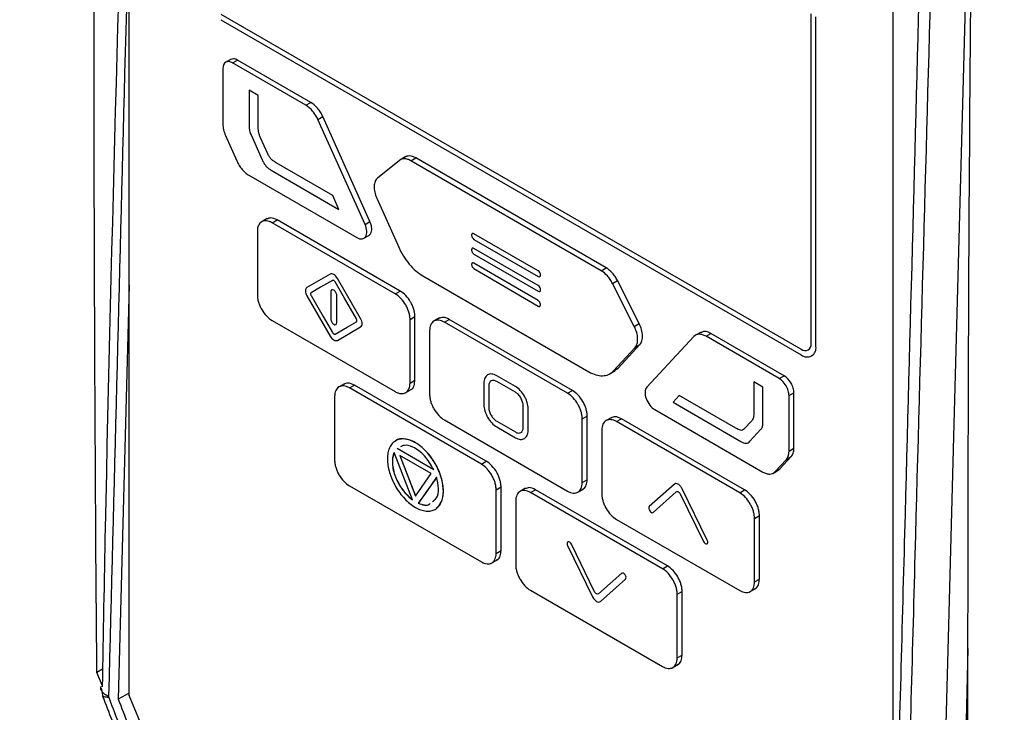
# Model space of a CAD drawing. Header units: millimetres. Extents: x 196 to 867, y -245 to 1107.
# Tile 69 of 79: x 720 to 743, y 862 to 879. Entities that reach past the tile are written whole.
import ezdxf

# ---------------------------------------------------------------- set-up
doc = ezdxf.new("R2010")
doc.units = ezdxf.units.MM

msp = doc.modelspace()

# ---------------------------------------------------------------- linework, layer by layer
at = {"color": 7, "linetype": 'Continuous', "lineweight": 25}
for p, q in [((722.479, 862.456), (722.476, 891.129)), ((740.769, 880.569), (740.771, 855.415)), ((724.669, 878.769), (738.576, 870.741)), ((724.669, 878.633), (738.576, 870.605)), ((738.811, 870.878), (738.811, 878.771)), ((738.929, 870.81), (738.929, 878.703)), ((724.922, 877.69), (724.775, 877.605)), ((724.956, 877.597), (725.074, 877.665)), ((726.826, 876.654), (725.074, 877.665)), ((724.721, 877.461), (724.721, 876.131)), ((726.708, 876.586), (724.956, 877.597)), ((725.568, 876.816), (725.35, 876.942)), ((725.35, 876.942), (725.35, 876.074)), ((725.568, 876.086), (725.568, 876.816)), ((726.708, 876.586), (726.826, 876.654)), ((726.998, 876.244), (727.116, 876.312)), ((728.127, 873.732), (726.998, 876.244)), ((728.244, 873.8), (727.116, 876.312)), ((724.784, 875.86), (725.057, 875.251)), ((725.397, 875.875), (725.664, 875.281)), ((725.8, 875.418), (725.626, 875.805)), ((729.108, 875.356), (728.961, 875.271)), ((729.226, 875.254), (729.344, 875.322)), ((733.901, 872.692), (729.344, 875.322)), ((727.355, 874.425), (725.999, 875.209)), ((728.955, 875.265), (728.429, 874.841)), ((733.783, 872.623), (729.226, 875.254)), ((725.347, 874.908), (727.934, 873.415)), ((725.876, 875.031), (727.502, 874.092)), ((727.502, 874.092), (727.355, 874.425)), ((728.41, 874.357), (728.934, 873.183)), ((725.784, 873.872), (725.637, 873.787)), ((725.901, 873.771), (726.019, 873.839)), ((728.851, 872.068), (725.901, 873.771)), ((728.969, 872.136), (726.019, 873.839)), ((728.127, 873.732), (728.244, 873.8)), ((725.548, 873.567), (725.548, 872.043)), ((728.085, 873.39), (728.233, 873.475)), ((730.681, 873.476), (730.681, 873.47)), ((732.274, 872.621), (730.737, 873.509)), ((730.737, 873.372), (732.274, 872.485)), ((730.681, 873.122), (730.681, 873.117)), ((732.274, 872.268), (730.737, 873.155)), ((730.737, 873.019), (732.274, 872.131)), ((730.679, 872.775), (730.679, 872.77)), ((732.273, 871.909), (730.736, 872.807)), ((733.783, 872.623), (733.901, 872.692)), ((727.291, 872.54), (726.736, 872.22)), ((729.515, 872.497), (733.489, 870.203)), ((730.735, 872.672), (732.272, 871.773)), ((732.331, 872.518), (732.331, 872.523)), ((722.478, 872.275), (722.216, 862.359)), ((728.021, 871.478), (727.466, 872.439)), ((734.056, 872.318), (734.173, 872.386)), ((734.577, 871.29), (734.056, 872.318)), ((734.695, 871.358), (734.173, 872.386)), ((726.736, 872.018), (727.291, 871.056)), ((727.308, 872.116), (727.308, 871.462)), ((727.449, 871.38), (727.449, 872.034)), ((728.851, 872.068), (728.969, 872.136)), ((732.331, 872.164), (732.331, 872.17)), ((732.329, 871.806), (732.329, 871.811)), ((729.205, 871.456), (729.323, 871.524)), ((729.323, 869.999), (729.323, 871.524)), ((725.901, 871.43), (728.851, 869.727)), ((727.466, 870.955), (728.021, 871.276)), ((729.205, 869.931), (729.205, 871.456)), ((729.91, 871.491), (729.762, 871.406)), ((730.027, 871.389), (730.145, 871.457)), ((732.977, 869.686), (730.027, 871.389)), ((733.095, 869.754), (730.145, 871.457)), ((734.577, 871.29), (734.695, 871.358)), ((729.674, 871.185), (729.674, 869.661)), ((736.006, 871.044), (734.878, 869.835)), ((736.178, 871.152), (736.031, 871.067)), ((736.296, 871.051), (736.414, 871.119)), ((738.048, 870.039), (736.296, 871.051)), ((738.166, 870.107), (736.414, 871.119)), ((734.188, 870.286), (734.712, 870.855)), ((734.595, 870.787), (734.712, 870.855)), ((734.07, 870.218), (734.595, 870.787)), ((731.728, 869.849), (731.281, 870.108)), ((733.975, 870.145), (734.122, 870.23)), ((734.07, 870.218), (734.188, 870.286)), ((734.097, 870.241), (734.188, 870.286)), ((738.048, 870.039), (738.166, 870.107)), ((727.635, 869.916), (727.488, 869.831)), ((727.753, 869.815), (727.871, 869.883)), ((731.032, 868.058), (727.871, 869.883)), ((729.205, 869.931), (729.323, 869.999)), ((730.974, 869.931), (730.974, 869.414)), ((731.092, 869.863), (731.092, 869.346)), ((731.728, 869.713), (731.281, 869.972)), ((737.659, 869.837), (737.441, 869.962)), ((737.441, 869.962), (737.441, 869.232)), ((730.914, 867.99), (727.753, 869.815)), ((729.087, 869.694), (729.234, 869.779)), ((732.977, 869.686), (733.095, 869.754)), ((735.654, 869.634), (735.507, 869.471)), ((737.01, 868.852), (735.654, 869.634)), ((737.659, 868.969), (737.659, 869.837)), ((738.284, 869.631), (738.401, 869.699)), ((738.284, 868.301), (738.284, 869.631)), ((738.401, 868.369), (738.401, 869.699)), ((727.399, 869.611), (727.399, 868.086)), ((735.507, 869.471), (737.133, 868.533)), ((731.917, 868.869), (731.917, 869.386)), ((732.035, 868.801), (732.035, 869.318)), ((735.071, 869.295), (737.657, 867.802)), ((730.027, 869.049), (732.977, 867.345)), ((731.281, 869.019), (731.728, 868.76)), ((733.331, 869.074), (733.449, 869.142)), ((733.331, 867.55), (733.331, 869.074)), ((733.449, 867.618), (733.449, 869.142)), ((734.036, 869.109), (733.888, 869.024)), ((734.153, 869.008), (734.271, 869.076)), ((737.103, 867.305), (734.153, 869.008)), ((737.221, 867.373), (734.271, 869.076)), ((737.383, 869.018), (737.209, 868.832)), ((731.281, 868.883), (731.728, 868.624)), ((733.799, 868.803), (733.799, 867.279)), ((737.345, 868.538), (737.612, 868.824)), ((729.263, 867.137), (728.824, 868.269)), ((728.894, 868.369), (728.897, 868.371)), ((728.894, 868.369), (729.773, 867.862)), ((728.897, 868.371), (729.775, 867.864)), ((738.284, 868.301), (738.401, 868.369)), ((729.71, 867.763), (728.957, 868.198)), ((728.957, 868.198), (729.334, 867.227)), ((728.961, 868.195), (729.335, 867.229)), ((730.914, 867.99), (731.032, 868.058)), ((737.947, 867.809), (738.22, 868.104)), ((738.065, 867.877), (738.338, 868.172)), ((738.22, 868.104), (738.338, 868.172)), ((729.334, 867.227), (729.71, 867.763)), ((737.892, 867.769), (738.04, 867.854)), ((737.947, 867.809), (738.065, 867.877)), ((738.02, 867.855), (738.065, 867.877)), ((733.331, 867.55), (733.449, 867.618)), ((735.538, 867.509), (734.936, 866.972)), ((727.753, 867.474), (730.914, 865.649)), ((730.004, 867.342), (730.006, 867.344)), ((731.268, 867.377), (731.386, 867.445)), ((731.268, 865.853), (731.268, 867.377)), ((731.386, 865.921), (731.386, 867.445)), ((731.973, 867.412), (731.825, 867.327)), ((732.09, 867.311), (732.208, 867.379)), ((735.251, 865.486), (732.09, 867.311)), ((735.369, 865.554), (732.208, 867.379)), ((733.212, 867.312), (733.36, 867.397)), ((735.029, 866.834), (735.584, 867.33)), ((735.677, 867.277), (736.232, 866.139)), ((736.325, 866.17), (735.723, 867.402)), ((737.103, 867.305), (737.221, 867.373)), ((729.404, 867.055), (729.406, 867.057)), ((731.736, 867.107), (731.736, 865.582)), ((734.153, 866.667), (737.103, 864.964)), ((737.457, 866.692), (737.574, 866.76)), ((737.457, 865.168), (737.457, 866.692)), ((737.574, 865.236), (737.574, 866.76)), ((731.268, 865.853), (731.386, 865.921)), ((732.979, 866.041), (733.58, 864.809)), ((733.627, 864.934), (733.071, 866.071)), ((731.15, 865.616), (731.297, 865.701)), ((735.251, 865.486), (735.369, 865.554)), ((734.275, 865.376), (733.719, 864.881)), ((733.766, 864.702), (734.368, 865.239)), ((737.457, 865.168), (737.574, 865.236)), ((732.09, 864.97), (735.251, 863.145)), ((735.605, 864.873), (735.723, 864.941)), ((735.723, 863.417), (735.723, 864.941)), ((737.338, 864.93), (737.486, 865.015)), ((735.605, 863.349), (735.605, 864.873)), ((742.571, 863.572), (742.252, 851.769)), ((735.605, 863.349), (735.723, 863.417)), ((721.838, 863.077), (721.705, 863.004)), ((735.487, 863.112), (735.634, 863.197)), ((721.83, 862.699), (721.705, 863.004)), ((721.81, 862.622), (721.857, 862.38)), ((722.479, 862.502), (722.216, 862.359)), ((723.394, 860.259), (722.481, 862.448))]:
    msp.add_line(p, q, dxfattribs=at)
at = {"color": 7, "linetype": 'Continuous', "lineweight": 25, "flags": 128}
for points in [[(742.562, 881.057), (742.235, 868.944), (742.097, 863.828), (741.762, 851.425)], [(727.348, 872.391), (727.062, 872.226), (726.837, 872.096)], [(727.92, 871.471), (727.634, 871.966), (727.41, 872.355)], [(726.837, 872.025), (727.123, 871.529), (727.348, 871.14)], [(727.41, 871.105), (727.696, 871.27), (727.92, 871.399)], [(729.843, 867.681), (729.597, 867.331), (729.404, 867.055)], [(729.846, 867.682), (729.6, 867.332), (729.406, 867.057)]]:
    msp.add_lwpolyline(points, dxfattribs=at)
at = {"color": 7, "linetype": 'Continuous', "lineweight": 25}
for centre, radius, start, end in [((738.668, 870.854), 0.146, 230.7967, 9.214), ((738.714, 870.775), 0.218, 230.7967, 9.214), ((722.501, 862.456), 0.0221, 181.2501, 203.5341)]:
    msp.add_arc(centre, radius, start, end, dxfattribs=at)
for points, knots in [([(708.265, 936.929), (708.221, 933.353), (708.177, 929.776), (708.132, 926.199), (708.052, 919.646), (707.888, 906.367), (707.639, 886.148), (707.39, 865.885), (707.225, 852.52), (707.142, 845.796), (707.15, 845.608), (707.174, 845.361), (707.21, 845.134), (707.254, 844.913), (707.309, 844.693), (707.375, 844.468), (707.456, 844.23), (707.525, 844.053), (707.992, 842.946), (708.864, 840.877), (710.207, 837.694), (711.543, 834.526), (712.404, 832.483), (712.891, 831.328), (713.027, 831.043), (713.237, 830.67), (713.456, 830.333), (713.69, 830.02), (713.943, 829.723), (714.176, 829.484), (714.386, 829.296), (714.558, 829.154), (714.754, 829.01), (714.91, 828.909), (717.361, 827.494), (722.289, 824.649), (727.489, 821.647), (730.089, 820.146)], [-0.0796977, -0.0796977, -0.0796977, -0.0796977, 0, 0, 0, 0.1460177, 0.2920354, 0.438053, 0.5840707, 0.5840707, 0.5866513, 0.5892319, 0.5918126, 0.5943932, 0.5969738, 0.5995544, 0.6021351, 0.6047157, 0.6047157, 0.6313328, 0.6579499, 0.6845671, 0.7111842, 0.7111842, 0.715513, 0.7198419, 0.7241707, 0.7284995, 0.7328284, 0.7371572, 0.7393216, 0.741486, 0.7436504, 0.7458148, 0.7458148, 0.8007035, 0.8555921, 0.8555921, 0.8555921, 0.8555921]), ([(732.602, 826.308), (728.362, 828.755), (724.172, 831.229), (719.966, 833.769), (719.902, 833.808), (719.805, 833.867), (719.772, 833.886), (719.708, 833.927), (719.675, 833.948), (719.578, 834.013), (719.514, 834.06), (719.384, 834.159), (719.319, 834.212), (719.126, 834.378), (719.002, 834.498), (718.759, 834.756), (718.641, 834.895), (718.299, 835.337), (718.097, 835.652), (717.878, 836.073), (717.836, 836.158), (717.758, 836.328), (717.721, 836.414), (717.608, 836.67), (716.93, 838.209), (716.255, 839.749), (715.358, 841.804), (714.909, 842.831), (714.425, 843.945), (714.239, 844.374), (714.165, 844.545), (714.129, 844.631), (714.029, 844.89), (713.971, 845.064), (713.873, 845.414), (713.836, 845.583), (713.782, 845.909), (713.766, 846.066), (713.756, 846.293), (713.755, 846.367), (713.752, 846.516), (713.748, 846.74), (713.732, 847.56), (713.718, 848.306), (713.533, 858.454), (713.435, 868.05), (713.391, 887.329), (713.445, 897.013), (713.64, 911.603), (713.724, 916.477), (713.878, 923.803), (713.935, 926.248), (714.046, 931.138), (714.102, 933.582), (714.158, 936.027)], [0, 0, 0, 0, 0.125, 0.125, 0.126953, 0.126953, 0.12793, 0.12793, 0.128906, 0.128906, 0.130859, 0.130859, 0.132813, 0.132813, 0.136719, 0.136719, 0.140625, 0.140625, 0.148438, 0.148438, 0.150391, 0.150391, 0.152344, 0.152344, 0.15625, 0.1875, 0.1875, 0.203125, 0.210938, 0.212891, 0.212891, 0.214844, 0.214844, 0.21875, 0.21875, 0.222656, 0.222656, 0.226563, 0.226563, 0.228516, 0.228516, 0.230469, 0.234375, 0.25, 0.25, 0.5, 0.5, 0.75, 0.75, 0.875, 0.875, 0.9375, 0.9375, 1, 1, 1, 1]), ([(754.462, 910.26), (754.418, 906.683), (754.374, 903.107), (754.33, 899.53), (754.249, 892.977), (754.086, 879.698), (753.837, 859.479), (753.587, 839.215), (753.423, 825.851), (753.34, 819.127), (753.328, 818.951), (753.297, 818.735), (753.257, 818.551), (753.208, 818.385), (753.148, 818.231), (753.078, 818.085), (752.992, 817.942), (752.92, 817.847), (752.432, 817.291), (751.521, 816.251), (750.12, 814.653), (748.726, 813.061), (747.826, 812.035), (747.318, 811.454), (747.177, 811.329), (746.961, 811.202), (746.737, 811.121), (746.499, 811.079), (746.242, 811.077), (746.006, 811.109), (745.795, 811.164), (745.621, 811.222), (745.424, 811.304), (745.269, 811.384), (742.817, 812.799), (737.889, 815.644), (732.689, 818.646), (730.089, 820.146)], [-0.0796977, -0.0796977, -0.0796977, -0.0796977, 0, 0, 0, 0.1460177, 0.2920354, 0.438053, 0.5840707, 0.5840707, 0.5866513, 0.5892319, 0.5918126, 0.5943932, 0.5969738, 0.5995544, 0.6021351, 0.6047157, 0.6047157, 0.6313328, 0.6579499, 0.6845671, 0.7111842, 0.7111842, 0.715513, 0.7198419, 0.7241707, 0.7284995, 0.7328284, 0.7371572, 0.7393216, 0.741486, 0.7436504, 0.7458148, 0.7458148, 0.8007035, 0.8555921, 0.8555921, 0.8555921, 0.8555921]), ([(722.476, 887.809), (722.262, 880.678), (722.01, 872.275), (721.853, 863.924), (721.83, 862.659)], [0, 0, 0, 0, 0.848631, 1, 1, 1, 1]), ([(740.673, 851.71), (740.68, 852.014), (740.687, 852.318), (740.702, 852.926), (740.71, 853.231), (740.733, 854.144), (740.749, 854.753), (740.797, 856.581), (740.83, 857.799), (740.928, 861.455), (740.993, 863.893), (741.19, 871.205), (741.319, 876.079), (741.446, 880.952)], [0, 0, 0, 0, 0.03125, 0.03125, 0.0625, 0.0625, 0.125, 0.125, 0.25, 0.25, 0.5, 0.5, 1, 1, 1, 1]), ([(740.905, 851.502), (740.914, 851.809), (740.925, 852.116), (740.945, 852.73), (740.955, 853.037), (740.983, 853.959), (741.001, 854.575), (741.053, 856.422), (741.086, 857.653), (741.187, 861.349), (741.253, 863.814), (741.453, 871.206), (741.59, 876.132), (741.729, 881.057)], [0, 0, 0, 0, 0.03125, 0.03125, 0.0625, 0.0625, 0.125, 0.125, 0.25, 0.25, 0.5, 0.5, 1, 1, 1, 1]), ([(725.074, 877.665), (725.039, 877.681), (724.976, 877.71), (724.93, 877.687), (724.91, 877.677)], [0, 0, 0, 0, 0.5595265, 1, 1, 1, 1]), ([(724.956, 877.597), (724.925, 877.615), (724.895, 877.626), (724.838, 877.631), (724.812, 877.626), (724.746, 877.588), (724.721, 877.533), (724.721, 877.461)], [0, 0, 0, 0, 0.25, 0.25, 0.5, 0.5, 1, 1, 1, 1]), ([(726.998, 876.244), (726.982, 876.281), (726.963, 876.316), (726.92, 876.383), (726.897, 876.416), (726.822, 876.504), (726.765, 876.553), (726.708, 876.586)], [0, 0, 0, 0, 0.25, 0.25, 0.5, 0.5, 1, 1, 1, 1]), ([(727.116, 876.312), (727.099, 876.349), (727.081, 876.384), (727.038, 876.451), (727.014, 876.484), (726.94, 876.572), (726.883, 876.621), (726.826, 876.654)], [0, 0, 0, 0, 0.25, 0.25, 0.5, 0.5, 1, 1, 1, 1]), ([(724.721, 876.131), (724.721, 876.089), (724.726, 876.045), (724.748, 875.953), (724.764, 875.907), (724.784, 875.86)], [0, 0, 0, 0, 0.5, 0.5, 1, 1, 1, 1]), ([(725.35, 876.074), (725.35, 876.044), (725.354, 876.011), (725.37, 875.943), (725.382, 875.909), (725.397, 875.875)], [0, 0, 0, 0, 0.5, 0.5, 1, 1, 1, 1]), ([(725.626, 875.805), (725.615, 875.83), (725.605, 875.854), (725.588, 875.903), (725.582, 875.927), (725.569, 875.998), (725.568, 876.042), (725.568, 876.086)], [0, 0, 0, 0, 0.25, 0.25, 0.5, 0.5, 1, 1, 1, 1]), ([(725.999, 875.209), (725.98, 875.22), (725.961, 875.231), (725.923, 875.256), (725.905, 875.27), (725.869, 875.303), (725.852, 875.324), (725.823, 875.37), (725.811, 875.394), (725.8, 875.418)], [0, 0, 0, 0, 0.25, 0.25, 0.5, 0.5, 0.75, 0.75, 1, 1, 1, 1]), ([(729.226, 875.254), (729.2, 875.269), (729.174, 875.281), (729.124, 875.297), (729.1, 875.301), (729.03, 875.304), (728.988, 875.291), (728.955, 875.265)], [0, 0, 0, 0, 0.25, 0.25, 0.5, 0.5, 1, 1, 1, 1]), ([(729.344, 875.322), (729.318, 875.337), (729.292, 875.349), (729.242, 875.365), (729.217, 875.37), (729.148, 875.372), (729.106, 875.359), (729.072, 875.333)], [0, 0, 0, 0, 0.25, 0.25, 0.5, 0.5, 1, 1, 1, 1]), ([(725.057, 875.251), (725.073, 875.214), (725.092, 875.179), (725.135, 875.111), (725.158, 875.079), (725.208, 875.02), (725.235, 874.993), (725.29, 874.945), (725.319, 874.925), (725.347, 874.908)], [0, 0, 0, 0, 0.25, 0.25, 0.5, 0.5, 0.75, 0.75, 1, 1, 1, 1]), ([(725.664, 875.281), (725.676, 875.254), (725.689, 875.228), (725.718, 875.177), (725.735, 875.151), (725.772, 875.108), (725.793, 875.089), (725.834, 875.057), (725.855, 875.043), (725.876, 875.031)], [0, 0, 0, 0, 0.25, 0.25, 0.5, 0.5, 0.75, 0.75, 1, 1, 1, 1]), ([(728.429, 874.841), (728.404, 874.821), (728.384, 874.794), (728.356, 874.727), (728.348, 874.689), (728.343, 874.558), (728.365, 874.456), (728.41, 874.357)], [0, 0, 0, 0, 0.25, 0.25, 0.5, 0.5, 1, 1, 1, 1]), ([(726.019, 873.839), (725.966, 873.863), (725.872, 873.906), (725.803, 873.872), (725.773, 873.857)], [0, 0, 0, 0, 0.559431, 1, 1, 1, 1]), ([(725.901, 873.771), (725.878, 873.785), (725.855, 873.795), (725.81, 873.811), (725.787, 873.816), (725.745, 873.82), (725.724, 873.82), (725.686, 873.812), (725.668, 873.805), (725.619, 873.777), (725.592, 873.747), (725.557, 873.669), (725.548, 873.621), (725.548, 873.567)], [0, 0, 0, 0, 0.125, 0.125, 0.25, 0.25, 0.375, 0.375, 0.5, 0.5, 0.75, 0.75, 1, 1, 1, 1]), ([(727.934, 873.415), (727.955, 873.403), (727.976, 873.394), (728.018, 873.384), (728.038, 873.382), (728.092, 873.389), (728.123, 873.409), (728.162, 873.474), (728.172, 873.518), (728.166, 873.62), (728.151, 873.677), (728.127, 873.732)], [0, 0, 0, 0, 0.125, 0.125, 0.25, 0.25, 0.5, 0.5, 0.75, 0.75, 1, 1, 1, 1]), ([(728.217, 873.468), (728.219, 873.469), (728.238, 873.475), (728.262, 873.507), (728.285, 873.564), (728.289, 873.636), (728.277, 873.717), (728.255, 873.773), (728.244, 873.8)], [0, 0, 0, 0, 0.0236228, 0.2190857, 0.4138539, 0.6088701, 0.8041021, 1, 1, 1, 1]), ([(730.737, 873.509), (730.722, 873.517), (730.708, 873.519), (730.687, 873.506), (730.681, 873.493), (730.681, 873.476)], [0, 0, 0, 0, 0.5, 0.5, 1, 1, 1, 1]), ([(730.681, 873.47), (730.681, 873.453), (730.687, 873.433), (730.708, 873.397), (730.722, 873.381), (730.737, 873.372)], [0, 0, 0, 0, 0.5, 0.5, 1, 1, 1, 1]), ([(728.934, 873.183), (728.967, 873.11), (729.005, 873.039), (729.09, 872.904), (729.137, 872.838), (729.237, 872.72), (729.291, 872.666), (729.401, 872.571), (729.458, 872.53), (729.515, 872.497)], [0, 0, 0, 0, 0.25, 0.25, 0.5, 0.5, 0.75, 0.75, 1, 1, 1, 1]), ([(730.737, 873.155), (730.722, 873.163), (730.708, 873.165), (730.687, 873.153), (730.681, 873.139), (730.681, 873.122)], [0, 0, 0, 0, 0.5, 0.5, 1, 1, 1, 1]), ([(730.681, 873.117), (730.681, 873.099), (730.687, 873.079), (730.708, 873.043), (730.722, 873.027), (730.737, 873.019)], [0, 0, 0, 0, 0.5, 0.5, 1, 1, 1, 1]), ([(730.736, 872.807), (730.721, 872.816), (730.706, 872.817), (730.685, 872.806), (730.679, 872.792), (730.679, 872.775)], [0, 0, 0, 0, 0.5, 0.5, 1, 1, 1, 1]), ([(730.679, 872.77), (730.679, 872.752), (730.685, 872.732), (730.706, 872.696), (730.72, 872.68), (730.735, 872.672)], [0, 0, 0, 0, 0.5, 0.5, 1, 1, 1, 1]), ([(734.173, 872.386), (734.157, 872.419), (734.138, 872.451), (734.098, 872.511), (734.075, 872.539), (734.005, 872.618), (733.953, 872.661), (733.901, 872.692)], [0, 0, 0, 0, 0.25, 0.25, 0.5, 0.5, 1, 1, 1, 1]), ([(727.466, 872.439), (727.443, 872.479), (727.411, 872.513), (727.347, 872.55), (727.314, 872.554), (727.291, 872.54)], [0, 0, 0, 0, 0.5, 0.5, 1, 1, 1, 1]), ([(732.331, 872.523), (732.331, 872.541), (732.325, 872.561), (732.304, 872.597), (732.289, 872.613), (732.274, 872.621)], [0, 0, 0, 0, 0.5, 0.5, 1, 1, 1, 1]), ([(732.274, 872.485), (732.289, 872.477), (732.304, 872.475), (732.325, 872.487), (732.331, 872.501), (732.331, 872.518)], [0, 0, 0, 0, 0.5, 0.5, 1, 1, 1, 1]), ([(734.056, 872.318), (734.039, 872.351), (734.02, 872.383), (733.98, 872.443), (733.957, 872.471), (733.887, 872.55), (733.835, 872.593), (733.783, 872.623)], [0, 0, 0, 0, 0.25, 0.25, 0.5, 0.5, 1, 1, 1, 1]), ([(726.736, 872.22), (726.713, 872.206), (726.7, 872.177), (726.7, 872.103), (726.713, 872.058), (726.736, 872.018)], [0, 0, 0, 0, 0.5, 0.5, 1, 1, 1, 1]), ([(727.41, 872.355), (727.405, 872.362), (727.401, 872.369), (727.39, 872.38), (727.385, 872.385), (727.373, 872.391), (727.367, 872.393), (727.357, 872.394), (727.352, 872.393), (727.348, 872.391)], [0, 0, 0, 0, 0.25, 0.25, 0.5, 0.5, 0.75, 0.75, 1, 1, 1, 1]), ([(732.331, 872.17), (732.331, 872.187), (732.325, 872.207), (732.304, 872.243), (732.289, 872.259), (732.274, 872.268)], [0, 0, 0, 0, 0.5, 0.5, 1, 1, 1, 1]), ([(725.548, 872.043), (725.548, 872.016), (725.55, 871.988), (725.559, 871.931), (725.566, 871.901), (725.583, 871.841), (725.594, 871.811), (725.62, 871.752), (725.635, 871.723), (725.684, 871.638), (725.723, 871.585), (725.808, 871.495), (725.855, 871.457), (725.901, 871.43)], [0, 0, 0, 0, 0.125, 0.125, 0.25, 0.25, 0.375, 0.375, 0.5, 0.5, 0.75, 0.75, 1, 1, 1, 1]), ([(726.837, 872.096), (726.833, 872.094), (726.83, 872.09), (726.825, 872.08), (726.824, 872.075), (726.824, 872.061), (726.825, 872.054), (726.83, 872.039), (726.833, 872.032), (726.837, 872.025)], [0, 0, 0, 0, 0.25, 0.25, 0.5, 0.5, 0.75, 0.75, 1, 1, 1, 1]), ([(727.449, 872.034), (727.449, 872.045), (727.448, 872.056), (727.441, 872.08), (727.435, 872.092), (727.416, 872.126), (727.397, 872.146), (727.36, 872.167), (727.342, 872.169), (727.322, 872.158), (727.317, 872.152), (727.31, 872.136), (727.308, 872.126), (727.308, 872.116)], [0, 0, 0, 0, 0.125, 0.125, 0.25, 0.25, 0.5, 0.5, 0.75, 0.75, 0.875, 0.875, 1, 1, 1, 1]), ([(729.205, 871.456), (729.205, 871.483), (729.203, 871.511), (729.194, 871.568), (729.187, 871.598), (729.169, 871.657), (729.158, 871.687), (729.133, 871.746), (729.118, 871.776), (729.069, 871.86), (729.029, 871.914), (728.944, 872.004), (728.898, 872.041), (728.851, 872.068)], [0, 0, 0, 0, 0.125, 0.125, 0.25, 0.25, 0.375, 0.375, 0.5, 0.5, 0.75, 0.75, 1, 1, 1, 1]), ([(729.323, 871.524), (729.323, 871.551), (729.32, 871.579), (729.311, 871.636), (729.305, 871.666), (729.287, 871.725), (729.276, 871.755), (729.251, 871.814), (729.236, 871.844), (729.187, 871.929), (729.147, 871.982), (729.062, 872.072), (729.016, 872.109), (728.969, 872.136)], [0, 0, 0, 0, 0.125, 0.125, 0.25, 0.25, 0.375, 0.375, 0.5, 0.5, 0.75, 0.75, 1, 1, 1, 1]), ([(732.274, 872.131), (732.289, 872.123), (732.304, 872.121), (732.325, 872.133), (732.331, 872.147), (732.331, 872.164)], [0, 0, 0, 0, 0.5, 0.5, 1, 1, 1, 1]), ([(732.272, 871.773), (732.287, 871.765), (732.301, 871.763), (732.322, 871.775), (732.329, 871.788), (732.329, 871.806)], [0, 0, 0, 0, 0.5, 0.5, 1, 1, 1, 1]), ([(732.329, 871.811), (732.329, 871.828), (732.323, 871.849), (732.302, 871.885), (732.288, 871.9), (732.273, 871.909)], [0, 0, 0, 0, 0.5, 0.5, 1, 1, 1, 1]), ([(727.308, 871.462), (727.308, 871.44), (727.316, 871.415), (727.342, 871.369), (727.36, 871.35), (727.397, 871.329), (727.416, 871.327), (727.442, 871.342), (727.449, 871.359), (727.449, 871.38)], [0, 0, 0, 0, 0.25, 0.25, 0.5, 0.5, 0.75, 0.75, 1, 1, 1, 1]), ([(727.92, 871.399), (727.924, 871.402), (727.928, 871.405), (727.932, 871.415), (727.933, 871.421), (727.933, 871.434), (727.932, 871.442), (727.928, 871.456), (727.924, 871.464), (727.92, 871.471)], [0, 0, 0, 0, 0.25, 0.25, 0.5, 0.5, 0.75, 0.75, 1, 1, 1, 1]), ([(728.021, 871.276), (728.044, 871.289), (728.057, 871.319), (728.058, 871.393), (728.044, 871.438), (728.021, 871.478)], [0, 0, 0, 0, 0.5, 0.5, 1, 1, 1, 1]), ([(730.027, 871.389), (730.004, 871.403), (729.981, 871.413), (729.936, 871.429), (729.913, 871.434), (729.87, 871.439), (729.85, 871.438), (729.812, 871.43), (729.793, 871.424), (729.745, 871.395), (729.718, 871.365), (729.683, 871.287), (729.674, 871.239), (729.674, 871.185)], [0, 0, 0, 0, 0.125, 0.125, 0.25, 0.25, 0.375, 0.375, 0.5, 0.5, 0.75, 0.75, 1, 1, 1, 1]), ([(730.145, 871.457), (730.092, 871.482), (729.998, 871.525), (729.929, 871.49), (729.898, 871.475)], [0, 0, 0, 0, 0.559611, 1, 1, 1, 1]), ([(734.595, 870.787), (734.617, 870.81), (734.633, 870.841), (734.655, 870.914), (734.659, 870.955), (734.654, 871.091), (734.626, 871.193), (734.577, 871.29)], [0, 0, 0, 0, 0.25, 0.25, 0.5, 0.5, 1, 1, 1, 1]), ([(734.712, 870.855), (734.734, 870.878), (734.751, 870.909), (734.772, 870.982), (734.777, 871.023), (734.772, 871.159), (734.744, 871.261), (734.695, 871.358)], [0, 0, 0, 0, 0.25, 0.25, 0.5, 0.5, 1, 1, 1, 1]), ([(727.291, 871.056), (727.314, 871.016), (727.346, 870.983), (727.411, 870.945), (727.443, 870.942), (727.466, 870.955)], [0, 0, 0, 0, 0.5, 0.5, 1, 1, 1, 1]), ([(727.348, 871.14), (727.352, 871.134), (727.356, 871.127), (727.367, 871.116), (727.373, 871.111), (727.384, 871.104), (727.39, 871.102), (727.401, 871.101), (727.405, 871.103), (727.41, 871.105)], [0, 0, 0, 0, 0.25, 0.25, 0.5, 0.5, 0.75, 0.75, 1, 1, 1, 1]), ([(736.296, 871.051), (736.267, 871.067), (736.239, 871.079), (736.185, 871.096), (736.158, 871.1), (736.083, 871.098), (736.039, 871.079), (736.006, 871.044)], [0, 0, 0, 0, 0.25, 0.25, 0.5, 0.5, 1, 1, 1, 1]), ([(736.414, 871.119), (736.382, 871.134), (736.319, 871.164), (736.231, 871.175), (736.189, 871.147), (736.169, 871.134)], [0, 0, 0, 0, 0.341762, 0.684085, 1, 1, 1, 1]), ([(731.281, 870.108), (731.24, 870.131), (731.2, 870.145), (731.145, 870.15), (731.127, 870.15), (731.094, 870.143), (731.078, 870.137), (731.036, 870.113), (731.013, 870.087), (730.982, 870.019), (730.974, 869.977), (730.974, 869.931)], [0, 0, 0, 0, 0.25, 0.25, 0.375, 0.375, 0.5, 0.5, 0.75, 0.75, 1, 1, 1, 1]), ([(733.489, 870.203), (733.547, 870.17), (733.603, 870.145), (733.713, 870.113), (733.767, 870.105), (733.867, 870.108), (733.914, 870.118), (734, 870.156), (734.037, 870.183), (734.07, 870.218)], [0, 0, 0, 0, 0.25, 0.25, 0.5, 0.5, 0.75, 0.75, 1, 1, 1, 1]), ([(738.401, 869.699), (738.401, 869.735), (738.395, 869.774), (738.372, 869.853), (738.354, 869.894), (738.289, 870.007), (738.228, 870.072), (738.166, 870.107)], [0, 0, 0, 0, 0.25, 0.25, 0.5, 0.5, 1, 1, 1, 1]), ([(727.753, 869.815), (727.729, 869.828), (727.707, 869.839), (727.661, 869.855), (727.639, 869.86), (727.596, 869.864), (727.576, 869.863), (727.537, 869.856), (727.519, 869.849), (727.47, 869.821), (727.444, 869.79), (727.409, 869.713), (727.399, 869.664), (727.399, 869.611)], [0, 0, 0, 0, 0.125, 0.125, 0.25, 0.25, 0.375, 0.375, 0.5, 0.5, 0.75, 0.75, 1, 1, 1, 1]), ([(727.871, 869.883), (727.818, 869.907), (727.723, 869.95), (727.655, 869.915), (727.624, 869.9)], [0, 0, 0, 0, 0.559517, 1, 1, 1, 1]), ([(728.851, 869.727), (728.875, 869.714), (728.898, 869.703), (728.943, 869.687), (728.965, 869.682), (729.008, 869.678), (729.028, 869.679), (729.067, 869.686), (729.085, 869.693), (729.134, 869.721), (729.16, 869.752), (729.196, 869.829), (729.205, 869.878), (729.205, 869.931)], [0, 0, 0, 0, 0.125, 0.125, 0.25, 0.25, 0.375, 0.375, 0.5, 0.5, 0.75, 0.75, 1, 1, 1, 1]), ([(729.216, 869.778), (729.225, 869.78), (729.266, 869.791), (729.309, 869.868), (729.318, 869.956), (729.323, 869.999)], [0, 0, 0, 0, 0.118499, 0.558277, 1, 1, 1, 1]), ([(731.281, 869.972), (731.268, 869.978), (731.256, 869.985), (731.232, 869.993), (731.22, 869.996), (731.186, 869.999), (731.165, 869.995), (731.13, 869.975), (731.116, 869.959), (731.102, 869.927), (731.098, 869.916), (731.093, 869.891), (731.092, 869.877), (731.092, 869.863)], [0, 0, 0, 0, 0.125, 0.125, 0.25, 0.25, 0.5, 0.5, 0.75, 0.75, 0.875, 0.875, 1, 1, 1, 1]), ([(738.284, 869.631), (738.284, 869.667), (738.278, 869.706), (738.254, 869.785), (738.236, 869.826), (738.171, 869.939), (738.11, 870.003), (738.048, 870.039)], [0, 0, 0, 0, 0.25, 0.25, 0.5, 0.5, 1, 1, 1, 1]), ([(729.674, 869.661), (729.674, 869.634), (729.676, 869.606), (729.685, 869.549), (729.692, 869.519), (729.709, 869.459), (729.72, 869.43), (729.746, 869.371), (729.761, 869.341), (729.81, 869.256), (729.849, 869.203), (729.934, 869.113), (729.98, 869.076), (730.027, 869.049)], [0, 0, 0, 0, 0.125, 0.125, 0.25, 0.25, 0.375, 0.375, 0.5, 0.5, 0.75, 0.75, 1, 1, 1, 1]), ([(732.035, 869.318), (732.035, 869.365), (732.027, 869.416), (732.004, 869.493), (731.995, 869.519), (731.972, 869.57), (731.959, 869.596), (731.917, 869.669), (731.883, 869.715), (731.809, 869.793), (731.769, 869.826), (731.728, 869.849)], [0, 0, 0, 0, 0.25, 0.25, 0.375, 0.375, 0.5, 0.5, 0.75, 0.75, 1, 1, 1, 1]), ([(731.917, 869.386), (731.917, 869.401), (731.916, 869.416), (731.911, 869.446), (731.907, 869.462), (731.893, 869.51), (731.879, 869.542), (731.844, 869.602), (731.824, 869.631), (731.789, 869.667), (731.778, 869.678), (731.753, 869.697), (731.741, 869.706), (731.728, 869.713)], [0, 0, 0, 0, 0.125, 0.125, 0.25, 0.25, 0.5, 0.5, 0.75, 0.75, 0.875, 0.875, 1, 1, 1, 1]), ([(733.331, 869.074), (733.331, 869.101), (733.328, 869.129), (733.32, 869.186), (733.313, 869.216), (733.295, 869.275), (733.284, 869.305), (733.259, 869.364), (733.244, 869.394), (733.195, 869.479), (733.155, 869.532), (733.07, 869.622), (733.024, 869.659), (732.977, 869.686)], [0, 0, 0, 0, 0.125, 0.125, 0.25, 0.25, 0.375, 0.375, 0.5, 0.5, 0.75, 0.75, 1, 1, 1, 1]), ([(733.449, 869.142), (733.449, 869.169), (733.446, 869.197), (733.437, 869.254), (733.431, 869.284), (733.413, 869.344), (733.402, 869.373), (733.376, 869.432), (733.361, 869.462), (733.313, 869.547), (733.273, 869.6), (733.188, 869.69), (733.142, 869.727), (733.095, 869.754)], [0, 0, 0, 0, 0.125, 0.125, 0.25, 0.25, 0.375, 0.375, 0.5, 0.5, 0.75, 0.75, 1, 1, 1, 1]), ([(734.878, 869.835), (734.865, 869.822), (734.856, 869.805), (734.841, 869.767), (734.837, 869.745), (734.833, 869.674), (734.842, 869.618), (734.881, 869.507), (734.912, 869.453), (734.985, 869.359), (735.027, 869.32), (735.071, 869.295)], [0, 0, 0, 0, 0.125, 0.125, 0.25, 0.25, 0.5, 0.5, 0.75, 0.75, 1, 1, 1, 1]), ([(730.974, 869.414), (730.974, 869.367), (730.982, 869.317), (731.005, 869.239), (731.015, 869.213), (731.037, 869.162), (731.05, 869.136), (731.092, 869.063), (731.126, 869.017), (731.2, 868.939), (731.24, 868.906), (731.281, 868.883)], [0, 0, 0, 0, 0.25, 0.25, 0.375, 0.375, 0.5, 0.5, 0.75, 0.75, 1, 1, 1, 1]), ([(731.092, 869.346), (731.092, 869.331), (731.093, 869.316), (731.098, 869.286), (731.102, 869.27), (731.116, 869.222), (731.13, 869.19), (731.165, 869.13), (731.186, 869.101), (731.22, 869.065), (731.231, 869.054), (731.256, 869.035), (731.268, 869.027), (731.281, 869.019)], [0, 0, 0, 0, 0.125, 0.125, 0.25, 0.25, 0.5, 0.5, 0.75, 0.75, 0.875, 0.875, 1, 1, 1, 1]), ([(737.441, 869.232), (737.441, 869.189), (737.44, 869.145), (737.427, 869.089), (737.421, 869.072), (737.404, 869.043), (737.394, 869.03), (737.383, 869.018)], [0, 0, 0, 0, 0.5, 0.5, 0.75, 0.75, 1, 1, 1, 1]), ([(734.153, 869.008), (734.13, 869.021), (734.107, 869.032), (734.061, 869.047), (734.039, 869.052), (733.996, 869.057), (733.976, 869.056), (733.938, 869.048), (733.919, 869.042), (733.87, 869.014), (733.844, 868.983), (733.809, 868.905), (733.799, 868.857), (733.799, 868.803)], [0, 0, 0, 0, 0.125, 0.125, 0.25, 0.25, 0.375, 0.375, 0.5, 0.5, 0.75, 0.75, 1, 1, 1, 1]), ([(734.271, 869.076), (734.218, 869.1), (734.124, 869.143), (734.055, 869.108), (734.024, 869.093)], [0, 0, 0, 0, 0.559652, 1, 1, 1, 1]), ([(737.612, 868.824), (737.627, 868.84), (737.639, 868.861), (737.655, 868.91), (737.659, 868.938), (737.659, 868.969)], [0, 0, 0, 0, 0.5, 0.5, 1, 1, 1, 1]), ([(731.728, 868.76), (731.741, 868.754), (731.753, 868.748), (731.777, 868.739), (731.789, 868.737), (731.824, 868.733), (731.844, 868.737), (731.879, 868.757), (731.893, 868.773), (731.907, 868.805), (731.911, 868.816), (731.916, 868.841), (731.917, 868.855), (731.917, 868.869)], [0, 0, 0, 0, 0.125, 0.125, 0.25, 0.25, 0.5, 0.5, 0.75, 0.75, 0.875, 0.875, 1, 1, 1, 1]), ([(731.728, 868.624), (731.769, 868.601), (731.809, 868.587), (731.864, 868.582), (731.882, 868.582), (731.915, 868.589), (731.931, 868.595), (731.973, 868.619), (731.996, 868.645), (732.027, 868.713), (732.035, 868.755), (732.035, 868.801)], [0, 0, 0, 0, 0.25, 0.25, 0.375, 0.375, 0.5, 0.5, 0.75, 0.75, 1, 1, 1, 1]), ([(737.209, 868.832), (737.198, 868.821), (737.186, 868.81), (737.158, 868.798), (737.141, 868.796), (737.105, 868.804), (737.086, 868.812), (737.048, 868.831), (737.029, 868.841), (737.01, 868.852)], [0, 0, 0, 0, 0.25, 0.25, 0.5, 0.5, 0.75, 0.75, 1, 1, 1, 1]), ([(730.004, 867.342), (730.004, 867.393), (729.999, 867.446), (729.982, 867.555), (729.969, 867.611), (729.935, 867.724), (729.915, 867.781), (729.867, 867.893), (729.838, 867.949), (729.777, 868.056), (729.743, 868.107), (729.67, 868.205), (729.63, 868.252), (729.55, 868.337), (729.508, 868.377), (729.421, 868.447), (729.378, 868.477), (729.291, 868.528), (729.246, 868.548), (729.16, 868.578), (729.119, 868.587), (729.037, 868.595), (728.998, 868.594), (728.925, 868.58), (728.892, 868.568), (728.829, 868.532), (728.801, 868.509), (728.753, 868.453), (728.732, 868.419), (728.698, 868.345), (728.686, 868.304), (728.668, 868.215), (728.664, 868.167), (728.664, 868.116)], [0, 0, 0, 0, 0.0625, 0.0625, 0.125, 0.125, 0.1875, 0.1875, 0.25, 0.25, 0.3125, 0.3125, 0.375, 0.375, 0.4375, 0.4375, 0.5, 0.5, 0.5625, 0.5625, 0.625, 0.625, 0.6875, 0.6875, 0.75, 0.75, 0.8125, 0.8125, 0.875, 0.875, 0.9375, 0.9375, 1, 1, 1, 1]), ([(730.006, 867.344), (729.996, 867.451), (729.975, 867.665), (729.821, 868.012), (729.6, 868.309), (729.335, 868.526), (729.079, 868.607), (728.901, 868.602), (728.847, 868.534), (728.839, 868.524)], [0, 0, 0, 0, 0.162396, 0.324679, 0.486884, 0.649113, 0.811527, 0.973991, 1, 1, 1, 1]), ([(729.773, 867.862), (729.704, 867.979), (729.565, 868.212), (729.292, 868.408), (729.086, 868.463), (729.006, 868.42), (728.979, 868.405)], [0, 0, 0, 0, 0.3142179, 0.6282146, 0.876712, 1, 1, 1, 1]), ([(737.133, 868.533), (737.154, 868.521), (737.175, 868.51), (737.216, 868.494), (737.236, 868.49), (737.274, 868.49), (737.29, 868.495), (737.32, 868.513), (737.333, 868.525), (737.345, 868.538)], [0, 0, 0, 0, 0.25, 0.25, 0.5, 0.5, 0.75, 0.75, 1, 1, 1, 1]), ([(728.824, 868.269), (728.807, 868.233), (728.796, 868.193), (728.782, 868.105), (728.78, 868.056), (728.788, 867.906), (728.813, 867.796), (728.876, 867.633), (728.902, 867.578), (728.96, 867.474), (728.992, 867.423), (729.063, 867.328), (729.1, 867.284), (729.179, 867.204), (729.221, 867.168), (729.263, 867.137)], [0, 0, 0, 0, 0.125, 0.125, 0.25, 0.25, 0.5, 0.5, 0.625, 0.625, 0.75, 0.75, 0.875, 0.875, 1, 1, 1, 1]), ([(728.826, 868.271), (728.81, 868.235), (728.798, 868.194), (728.785, 868.106), (728.783, 868.058), (728.791, 867.907), (728.815, 867.797), (728.878, 867.634), (728.904, 867.579), (728.962, 867.475), (728.994, 867.425), (729.065, 867.33), (729.103, 867.286), (729.181, 867.205), (729.223, 867.169), (729.266, 867.138)], [0, 0, 0, 0, 0.125, 0.125, 0.25, 0.25, 0.5, 0.5, 0.625, 0.625, 0.75, 0.75, 0.875, 0.875, 1, 1, 1, 1]), ([(738.22, 868.104), (738.241, 868.126), (738.257, 868.154), (738.278, 868.221), (738.284, 868.259), (738.284, 868.301)], [0, 0, 0, 0, 0.5, 0.5, 1, 1, 1, 1]), ([(738.338, 868.172), (738.359, 868.194), (738.374, 868.222), (738.396, 868.289), (738.401, 868.327), (738.401, 868.369)], [0, 0, 0, 0, 0.5, 0.5, 1, 1, 1, 1]), ([(727.399, 868.086), (727.399, 868.059), (727.402, 868.031), (727.411, 867.974), (727.417, 867.944), (727.435, 867.885), (727.446, 867.855), (727.471, 867.796), (727.486, 867.766), (727.535, 867.682), (727.575, 867.628), (727.66, 867.538), (727.706, 867.501), (727.753, 867.474)], [0, 0, 0, 0, 0.125, 0.125, 0.25, 0.25, 0.375, 0.375, 0.5, 0.5, 0.75, 0.75, 1, 1, 1, 1]), ([(728.664, 868.116), (728.664, 868.065), (728.668, 868.012), (728.685, 867.903), (728.698, 867.847), (728.732, 867.734), (728.752, 867.677), (728.801, 867.565), (728.829, 867.509), (728.891, 867.402), (728.924, 867.351), (728.997, 867.252), (729.037, 867.206), (729.117, 867.12), (729.159, 867.081), (729.246, 867.011), (729.289, 866.981), (729.376, 866.93), (729.421, 866.91), (729.507, 866.88), (729.549, 866.871), (729.63, 866.863), (729.669, 866.864), (729.742, 866.878), (729.776, 866.89), (729.838, 866.926), (729.866, 866.949), (729.914, 867.005), (729.935, 867.039), (729.969, 867.113), (729.982, 867.154), (729.999, 867.243), (730.004, 867.291), (730.004, 867.342)], [0, 0, 0, 0, 0.0625, 0.0625, 0.125, 0.125, 0.1875, 0.1875, 0.25, 0.25, 0.3125, 0.3125, 0.375, 0.375, 0.4375, 0.4375, 0.5, 0.5, 0.5625, 0.5625, 0.625, 0.625, 0.6875, 0.6875, 0.75, 0.75, 0.8125, 0.8125, 0.875, 0.875, 0.9375, 0.9375, 1, 1, 1, 1]), ([(731.268, 867.377), (731.268, 867.404), (731.266, 867.432), (731.257, 867.489), (731.25, 867.519), (731.232, 867.579), (731.221, 867.608), (731.196, 867.668), (731.181, 867.697), (731.132, 867.782), (731.092, 867.835), (731.007, 867.925), (730.961, 867.963), (730.914, 867.99)], [0, 0, 0, 0, 0.125, 0.125, 0.25, 0.25, 0.375, 0.375, 0.5, 0.5, 0.75, 0.75, 1, 1, 1, 1]), ([(731.386, 867.445), (731.386, 867.472), (731.383, 867.5), (731.374, 867.557), (731.368, 867.587), (731.35, 867.647), (731.339, 867.677), (731.313, 867.736), (731.299, 867.765), (731.25, 867.85), (731.21, 867.903), (731.125, 867.993), (731.079, 868.031), (731.032, 868.058)], [0, 0, 0, 0, 0.125, 0.125, 0.25, 0.25, 0.375, 0.375, 0.5, 0.5, 0.75, 0.75, 1, 1, 1, 1]), ([(737.657, 867.802), (737.686, 867.786), (737.714, 867.773), (737.769, 867.757), (737.796, 867.753), (737.846, 867.755), (737.869, 867.76), (737.912, 867.778), (737.931, 867.792), (737.947, 867.809)], [0, 0, 0, 0, 0.25, 0.25, 0.5, 0.5, 0.75, 0.75, 1, 1, 1, 1]), ([(729.74, 867.094), (729.777, 867.118), (729.865, 867.175), (729.902, 867.399), (729.863, 867.587), (729.843, 867.681)], [0, 0, 0, 0, 0.264613, 0.63224, 1, 1, 1, 1]), ([(732.977, 867.345), (733.001, 867.332), (733.024, 867.321), (733.069, 867.306), (733.091, 867.301), (733.134, 867.296), (733.154, 867.297), (733.193, 867.305), (733.211, 867.311), (733.26, 867.34), (733.286, 867.37), (733.321, 867.448), (733.331, 867.496), (733.331, 867.55)], [0, 0, 0, 0, 0.125, 0.125, 0.25, 0.25, 0.375, 0.375, 0.5, 0.5, 0.75, 0.75, 1, 1, 1, 1]), ([(733.342, 867.396), (733.35, 867.398), (733.392, 867.409), (733.435, 867.487), (733.444, 867.574), (733.449, 867.618)], [0, 0, 0, 0, 0.118519, 0.558231, 1, 1, 1, 1]), ([(735.723, 867.402), (735.717, 867.413), (735.711, 867.424), (735.698, 867.445), (735.69, 867.455), (735.666, 867.482), (735.648, 867.497), (735.613, 867.518), (735.595, 867.523), (735.571, 867.524), (735.563, 867.523), (735.55, 867.518), (735.544, 867.514), (735.538, 867.509)], [0, 0, 0, 0, 0.125, 0.125, 0.25, 0.25, 0.5, 0.5, 0.75, 0.75, 0.875, 0.875, 1, 1, 1, 1]), ([(729.833, 866.936), (729.879, 866.977), (729.981, 867.066), (729.997, 867.246), (730.006, 867.344)], [0, 0, 0, 0, 0.456562, 1, 1, 1, 1]), ([(732.09, 867.311), (732.067, 867.324), (732.044, 867.335), (731.999, 867.351), (731.976, 867.356), (731.933, 867.36), (731.913, 867.359), (731.875, 867.352), (731.856, 867.345), (731.807, 867.317), (731.781, 867.287), (731.746, 867.209), (731.736, 867.161), (731.736, 867.107)], [0, 0, 0, 0, 0.125, 0.125, 0.25, 0.25, 0.375, 0.375, 0.5, 0.5, 0.75, 0.75, 1, 1, 1, 1]), ([(732.208, 867.379), (732.155, 867.403), (732.061, 867.446), (731.992, 867.412), (731.961, 867.396)], [0, 0, 0, 0, 0.559684, 1, 1, 1, 1]), ([(733.799, 867.279), (733.799, 867.252), (733.802, 867.224), (733.811, 867.167), (733.817, 867.137), (733.835, 867.078), (733.846, 867.048), (733.872, 866.989), (733.887, 866.959), (733.935, 866.874), (733.975, 866.821), (734.06, 866.731), (734.106, 866.694), (734.153, 866.667)], [0, 0, 0, 0, 0.125, 0.125, 0.25, 0.25, 0.375, 0.375, 0.5, 0.5, 0.75, 0.75, 1, 1, 1, 1]), ([(735.584, 867.33), (735.59, 867.335), (735.597, 867.338), (735.613, 867.337), (735.621, 867.334), (735.639, 867.324), (735.648, 867.317), (735.664, 867.299), (735.671, 867.288), (735.677, 867.277)], [0, 0, 0, 0, 0.25, 0.25, 0.5, 0.5, 0.75, 0.75, 1, 1, 1, 1]), ([(737.457, 866.692), (737.457, 866.719), (737.454, 866.747), (737.445, 866.804), (737.439, 866.834), (737.421, 866.894), (737.41, 866.923), (737.384, 866.983), (737.369, 867.012), (737.321, 867.097), (737.281, 867.15), (737.196, 867.24), (737.15, 867.278), (737.103, 867.305)], [0, 0, 0, 0, 0.125, 0.125, 0.25, 0.25, 0.375, 0.375, 0.5, 0.5, 0.75, 0.75, 1, 1, 1, 1]), ([(737.574, 866.76), (737.574, 866.787), (737.572, 866.815), (737.563, 866.872), (737.556, 866.902), (737.539, 866.962), (737.528, 866.991), (737.502, 867.051), (737.487, 867.08), (737.438, 867.165), (737.399, 867.218), (737.314, 867.308), (737.268, 867.346), (737.221, 867.373)], [0, 0, 0, 0, 0.125, 0.125, 0.25, 0.25, 0.375, 0.375, 0.5, 0.5, 0.75, 0.75, 1, 1, 1, 1]), ([(729.404, 867.055), (729.503, 867.02), (729.616, 866.979), (729.68, 867.041), (729.688, 867.049)], [0, 0, 0, 0, 0.8797213, 1, 1, 1, 1]), ([(729.406, 867.057), (729.506, 867.021), (729.618, 866.981), (729.683, 867.043), (729.691, 867.05)], [0, 0, 0, 0, 0.879721, 1, 1, 1, 1]), ([(734.936, 866.972), (734.926, 866.963), (734.922, 866.947), (734.926, 866.91), (734.934, 866.889), (734.958, 866.853), (734.974, 866.838), (735.005, 866.825), (735.019, 866.826), (735.029, 866.834)], [0, 0, 0, 0, 0.25, 0.25, 0.5, 0.5, 0.75, 0.75, 1, 1, 1, 1]), ([(733.071, 866.071), (733.062, 866.091), (733.047, 866.109), (733.017, 866.13), (733.001, 866.134), (732.976, 866.127), (732.968, 866.115), (732.966, 866.09), (732.966, 866.08), (732.97, 866.061), (732.974, 866.051), (732.979, 866.041)], [0, 0, 0, 0, 0.25, 0.25, 0.5, 0.5, 0.75, 0.75, 0.875, 0.875, 1, 1, 1, 1]), ([(736.232, 866.139), (736.242, 866.12), (736.256, 866.102), (736.287, 866.08), (736.303, 866.076), (736.327, 866.084), (736.335, 866.096), (736.339, 866.13), (736.335, 866.15), (736.325, 866.17)], [0, 0, 0, 0, 0.25, 0.25, 0.5, 0.5, 0.75, 0.75, 1, 1, 1, 1]), ([(730.914, 865.649), (730.938, 865.635), (730.961, 865.625), (731.006, 865.609), (731.028, 865.604), (731.071, 865.6), (731.091, 865.6), (731.13, 865.608), (731.148, 865.615), (731.197, 865.643), (731.223, 865.673), (731.258, 865.751), (731.268, 865.799), (731.268, 865.853)], [0, 0, 0, 0, 0.125, 0.125, 0.25, 0.25, 0.375, 0.375, 0.5, 0.5, 0.75, 0.75, 1, 1, 1, 1]), ([(731.279, 865.699), (731.287, 865.702), (731.329, 865.712), (731.372, 865.79), (731.381, 865.877), (731.386, 865.921)], [0, 0, 0, 0, 0.1185669, 0.5582933, 1, 1, 1, 1]), ([(731.736, 865.582), (731.736, 865.555), (731.739, 865.528), (731.748, 865.47), (731.755, 865.441), (731.772, 865.381), (731.783, 865.351), (731.809, 865.292), (731.824, 865.262), (731.872, 865.178), (731.912, 865.125), (731.997, 865.035), (732.043, 864.997), (732.09, 864.97)], [0, 0, 0, 0, 0.125, 0.125, 0.25, 0.25, 0.375, 0.375, 0.5, 0.5, 0.75, 0.75, 1, 1, 1, 1]), ([(734.368, 865.239), (734.377, 865.247), (734.382, 865.263), (734.378, 865.301), (734.37, 865.322), (734.346, 865.358), (734.33, 865.372), (734.307, 865.383), (734.299, 865.384), (734.286, 865.383), (734.28, 865.38), (734.275, 865.376)], [0, 0, 0, 0, 0.25, 0.25, 0.5, 0.5, 0.75, 0.75, 0.875, 0.875, 1, 1, 1, 1]), ([(735.605, 864.873), (735.605, 864.9), (735.603, 864.928), (735.594, 864.986), (735.587, 865.015), (735.569, 865.075), (735.558, 865.105), (735.533, 865.164), (735.518, 865.193), (735.469, 865.278), (735.43, 865.331), (735.345, 865.421), (735.298, 865.459), (735.251, 865.486)], [0, 0, 0, 0, 0.125, 0.125, 0.25, 0.25, 0.375, 0.375, 0.5, 0.5, 0.75, 0.75, 1, 1, 1, 1]), ([(735.723, 864.941), (735.723, 864.968), (735.721, 864.996), (735.712, 865.054), (735.705, 865.083), (735.687, 865.143), (735.676, 865.173), (735.651, 865.232), (735.636, 865.262), (735.587, 865.346), (735.547, 865.399), (735.462, 865.489), (735.416, 865.527), (735.369, 865.554)], [0, 0, 0, 0, 0.125, 0.125, 0.25, 0.25, 0.375, 0.375, 0.5, 0.5, 0.75, 0.75, 1, 1, 1, 1]), ([(737.103, 864.964), (737.126, 864.95), (737.149, 864.94), (737.195, 864.924), (737.217, 864.919), (737.26, 864.915), (737.28, 864.915), (737.319, 864.923), (737.337, 864.929), (737.386, 864.958), (737.412, 864.988), (737.447, 865.066), (737.457, 865.114), (737.457, 865.168)], [0, 0, 0, 0, 0.125, 0.125, 0.25, 0.25, 0.375, 0.375, 0.5, 0.5, 0.75, 0.75, 1, 1, 1, 1]), ([(737.467, 865.014), (737.476, 865.016), (737.518, 865.027), (737.561, 865.105), (737.57, 865.192), (737.574, 865.236)], [0, 0, 0, 0, 0.118299, 0.558043, 1, 1, 1, 1]), ([(733.719, 864.881), (733.708, 864.871), (733.691, 864.871), (733.655, 864.892), (733.638, 864.912), (733.627, 864.934)], [0, 0, 0, 0, 0.5, 0.5, 1, 1, 1, 1]), ([(733.58, 864.809), (733.603, 864.763), (733.638, 864.724), (733.709, 864.683), (733.744, 864.682), (733.766, 864.702)], [0, 0, 0, 0, 0.5, 0.5, 1, 1, 1, 1]), ([(735.251, 863.145), (735.275, 863.131), (735.298, 863.121), (735.343, 863.105), (735.365, 863.1), (735.408, 863.096), (735.429, 863.097), (735.467, 863.104), (735.485, 863.111), (735.534, 863.139), (735.56, 863.169), (735.596, 863.247), (735.605, 863.295), (735.605, 863.349)], [0, 0, 0, 0, 0.125, 0.125, 0.25, 0.25, 0.375, 0.375, 0.5, 0.5, 0.75, 0.75, 1, 1, 1, 1]), ([(735.616, 863.195), (735.625, 863.198), (735.667, 863.208), (735.709, 863.286), (735.718, 863.373), (735.723, 863.417)], [0, 0, 0, 0, 0.11842, 0.558129, 1, 1, 1, 1]), ([(721.983, 862.426), (721.982, 862.426), (721.96, 862.436), (721.894, 862.471), (721.822, 862.545), (721.787, 862.621), (721.804, 862.66), (721.805, 862.663)], [0, 0, 0, 0, 0.011034, 0.173259, 0.571677, 0.969006, 1, 1, 1, 1]), ([(721.836, 862.451), (721.838, 862.446), (721.988, 862.051), (722.142, 861.659), (722.295, 861.272)], [0, 0, 0, 0, 0.01239, 1, 1, 1, 1]), ([(721.987, 862.404), (721.986, 862.404), (721.966, 862.404), (721.908, 862.409), (721.847, 862.422), (721.845, 862.446), (721.844, 862.454)], [0, 0, 0, 0, 0.014424, 0.229039, 0.755511, 1, 1, 1, 1]), ([(721.983, 862.426), (721.984, 862.422), (721.984, 862.418), (721.985, 862.414), (721.986, 862.411), (721.987, 862.407), (721.987, 862.404)], [0, 0, 0, 0, 0.00003851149, 0.00003851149, 0.00003851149, 0.00007192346, 0.00007192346, 0.00007192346, 0.00007192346]), ([(721.987, 862.404), (722.056, 862.224), (722.126, 862.043), (722.195, 861.863), (722.272, 861.662), (722.349, 861.462), (722.427, 861.261)], [0, 0, 0, 0, 0.001762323, 0.001762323, 0.001762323, 0.00372906, 0.00372906, 0.00372906, 0.00372906]), ([(722.216, 862.359), (722.371, 861.956), (722.526, 861.553), (722.837, 860.747), (722.992, 860.344), (723.148, 859.941)], [0, 0, 0, 0, 0.5, 0.5, 1, 1, 1, 1])]:
    msp.add_open_spline(points, degree=3, knots=knots, dxfattribs=at)
for points in [[(721.705, 863.004), (721.617, 873.088), (721.615, 883.219), (721.699, 893.395)], [(742.649, 881.299), (742.553, 871.129), (742.537, 861.009), (742.601, 850.938)]]:
    msp.add_open_spline(points, degree=3, dxfattribs=at)
at = {"color": 8, "linetype": 'Continuous', "lineweight": 25}
msp.add_open_spline([(722.477, 881.49), (722.441, 880.108), (722.274, 873.754), (722.111, 867.398), (721.983, 862.426)], degree=3, knots=[0, 0, 0, 0, 0.217636, 1, 1, 1, 1], dxfattribs=at)

doc.saveas('drawing.dxf')
